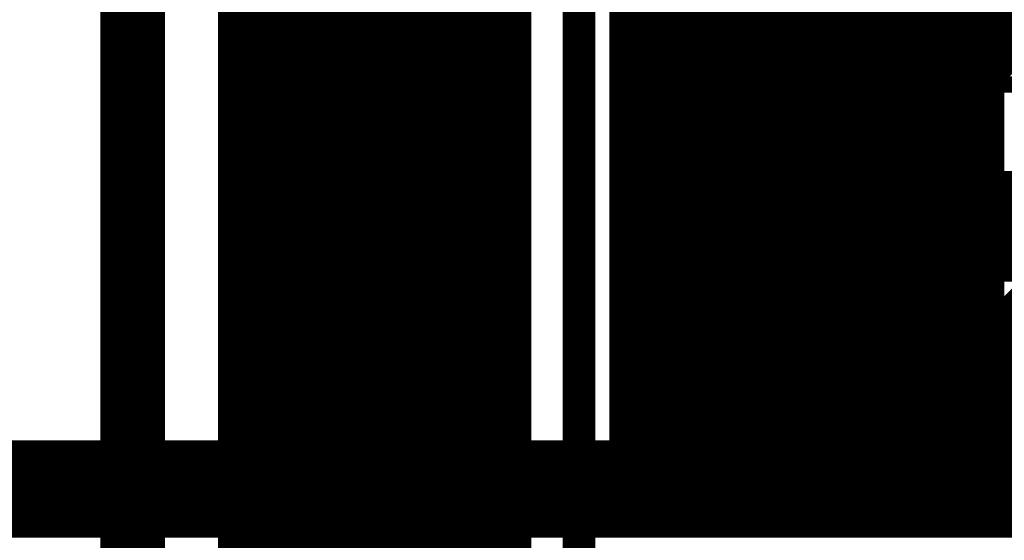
# Model space of a CAD drawing. Extents: x -13 to 79, y -40 to 78.
# Tile 69 of 96: x 21.9 to 28.06, y 37.32 to 40.58. Entities that reach past the tile are written whole.
import ezdxf

# ---------------------------------------------------------------- set-up
doc = ezdxf.new("R2010")
doc.units = 0
for name, color, linetype in [('1', 22, 'CONTINUOUS'), ('16', 175, 'CONTINUOUS'), ('18', 82, 'CONTINUOUS'), ('21', 253, 'CONTINUOUS')]:
    doc.layers.add(name, color=color, linetype=linetype)

# ---------------------------------------------------------------- blocks, each defined once
blk = doc.blocks.new('ROUNDV')
at = {"const_width": 0.5}
blk.add_lwpolyline([(0, -0.25, 1), (0, 0.25, 1), (0, -0.25)], format="xyb", dxfattribs=at)

msp = doc.modelspace()

# ---------------------------------------------------------------- linework, layer by layer
at = {"layer": '1'}
for points, const_width in [([(23.241, 45.085), (23.241, 31.369)], 0.2032), ([(23.876, 31.75), (23.876, 43.942)], 0.4064), ([(24.765, 31.115), (24.765, 43.18)], 0.2032), ([(25.4, 42.545), (25.4, 30.099)], 0.2032), ([(22.606, 32.766), (22.606, 41.783)], 0.4064), ([(27.3, 37.6505), (28.3845, 38.735)], 0.6096), ([(27.3, 37.6375), (27.3, 37.6505)], 0.6096)]:
    msp.add_lwpolyline(points, dxfattribs=dict(at, const_width=const_width))
at = {"layer": '1', "const_width": 0.3048}
for points in [[(27.1922, 37.7583, 1), (27.4078, 37.5427)], [(27.4524, 37.6505, 1), (27.1476, 37.6505)], [(27.1476, 37.6375, 1), (27.4524, 37.6375)]]:
    msp.add_lwpolyline(points, format="xyb", dxfattribs=at)
at = {"layer": '16', "const_width": 0.6096}
for points in [[(27.3, 37.6375), (10.795, 37.6375)], [(29.464, 37.6375), (27.3, 37.6375)]]:
    msp.add_lwpolyline(points, dxfattribs=at)
at = {"layer": '16', "const_width": 0.3048}
for points in [[(27.3, 37.7899, 1), (27.3, 37.4851)], [(27.3, 37.4851, 1), (27.3, 37.7899)]]:
    msp.add_lwpolyline(points, format="xyb", dxfattribs=at)
at = {"layer": '21'}
for points, const_width in [([(32.385, 61.595, 0.4142), (3.175, 32.385)], 3.048), ([(23.3008, 40.5639, 1), (23.25, 40.5639)], 0.0508), ([(23.2575, 40.5819, 1), (23.2934, 40.5459)], 0.0508), ([(23.25, 40.5639, 1), (23.3008, 40.5639)], 0.0508), ([(25.6666, 40.5256, 1), (25.6158, 40.5256)], 0.0508), ([(25.6233, 40.5435, 1), (25.6592, 40.5076)], 0.0508), ([(25.0765, 40.5011, 1), (25.0256, 40.5011)], 0.0508), ([(25.0256, 40.5011, 1), (25.0765, 40.5011)], 0.0508), ([(25.069, 40.4831, 1), (25.0331, 40.519)], 0.0508), ([(25.6158, 40.5256, 1), (25.6666, 40.5256)], 0.0508), ([(23.3008, 40.4225, 1), (23.25, 40.4225)], 0.0508), ([(23.2575, 40.4405, 1), (23.2934, 40.4045)], 0.0508), ([(23.25, 40.4225, 1), (23.3008, 40.4225)], 0.0508), ([(25.6666, 40.3841, 1), (25.6158, 40.3841)], 0.0508), ([(25.0765, 40.3596, 1), (25.0256, 40.3596)], 0.0508), ([(25.0256, 40.3596, 1), (25.0765, 40.3596)], 0.0508), ([(25.069, 40.3417, 1), (25.0331, 40.3776)], 0.0508), ([(25.6158, 40.3841, 1), (25.6666, 40.3841)], 0.0508), ([(25.6233, 40.4021, 1), (25.6592, 40.3662)], 0.0508), ([(23.3008, 40.2811, 1), (23.25, 40.2811)], 0.0508), ([(23.2575, 40.299, 1), (23.2934, 40.2631)], 0.0508), ([(23.25, 40.2811, 1), (23.3008, 40.2811)], 0.0508), ([(25.0765, 40.2182, 1), (25.0256, 40.2182)], 0.0508), ([(25.069, 40.2003, 1), (25.0331, 40.2362)], 0.0508), ([(25.6666, 40.2427, 1), (25.6158, 40.2427)], 0.0508), ([(25.6158, 40.2427, 1), (25.6666, 40.2427)], 0.0508), ([(25.6233, 40.2607, 1), (25.6592, 40.2248)], 0.0508), ([(23.3008, 40.1397, 1), (23.25, 40.1397)], 0.0508), ([(25.0256, 40.2182, 1), (25.0765, 40.2182)], 0.0508), ([(28.0116, 40.1965, 1), (28.0116, 40.1457)], 0.0508), ([(28.037, 40.1711, 1), (27.9862, 40.1711)], 0.0508), ([(23.25, 40.1397, 1), (23.3008, 40.1397)], 0.0508), ([(23.2575, 40.1576, 1), (23.2934, 40.1217)], 0.0508), ([(25.0765, 40.0768, 1), (25.0256, 40.0768)], 0.0508), ([(25.069, 40.0588, 1), (25.0331, 40.0948)], 0.0508), ([(25.6666, 40.1013, 1), (25.6158, 40.1013)], 0.0508), ([(25.6233, 40.1193, 1), (25.6592, 40.0833)], 0.0508), ([(25.6158, 40.1013, 1), (25.6666, 40.1013)], 0.0508), ([(25.0256, 40.0768, 1), (25.0765, 40.0768)], 0.0508), ([(28.037, 40.0675, 1), (27.9862, 40.0675)], 0.0508), ([(27.9862, 40.0675, 1), (28.037, 40.0675)], 0.0508), ([(28.0296, 40.0495, 1), (27.9936, 40.0855)], 0.0508), ([(23.3008, 39.9982, 1), (23.25, 39.9982)], 0.0508), ([(23.25, 39.9982, 1), (23.3008, 39.9982)], 0.0508), ([(23.2575, 40.0162, 1), (23.2934, 39.9803)], 0.0508), ([(25.6666, 39.9599, 1), (25.6158, 39.9599)], 0.0508), ([(25.0765, 39.9354, 1), (25.0256, 39.9354)], 0.0508), ([(25.0256, 39.9354, 1), (25.0765, 39.9354)], 0.0508), ([(25.069, 39.9174, 1), (25.0331, 39.9533)], 0.0508), ([(25.6158, 39.9599, 1), (25.6666, 39.9599)], 0.0508), ([(25.6233, 39.9778, 1), (25.6592, 39.9419)], 0.0508), ([(28.037, 39.9261, 1), (27.9862, 39.9261)], 0.0508), ([(27.9862, 39.9261, 1), (28.037, 39.9261)], 0.0508), ([(28.0296, 39.9081, 1), (27.9936, 39.944)], 0.0508), ([(23.3008, 39.8568, 1), (23.25, 39.8568)], 0.0508), ([(23.2575, 39.8748, 1), (23.2934, 39.8388)], 0.0508), ([(23.25, 39.8568, 1), (23.3008, 39.8568)], 0.0508), ([(25.0765, 39.794, 1), (25.0256, 39.794)], 0.0508), ([(25.0256, 39.794, 1), (25.0765, 39.794)], 0.0508), ([(25.069, 39.776, 1), (25.0331, 39.8119)], 0.0508), ([(25.6666, 39.8184, 1), (25.6158, 39.8184)], 0.0508), ([(25.6158, 39.8184, 1), (25.6666, 39.8184)], 0.0508), ([(25.6233, 39.8364, 1), (25.6592, 39.8005)], 0.0508), ([(28.037, 39.7846, 1), (27.9862, 39.7846)], 0.0508), ([(28.0296, 39.7667, 1), (27.9936, 39.8026)], 0.0508), ([(23.3008, 39.7154, 1), (23.25, 39.7154)], 0.0508), ([(23.2575, 39.7333, 1), (23.2934, 39.6974)], 0.0508), ([(27.9862, 39.7846, 1), (28.037, 39.7846)], 0.0508), ([(23.25, 39.7154, 1), (23.3008, 39.7154)], 0.0508), ([(25.0765, 39.6525, 1), (25.0256, 39.6525)], 0.0508), ([(25.069, 39.6346, 1), (25.0331, 39.6705)], 0.0508), ([(25.6666, 39.677, 1), (25.6158, 39.677)], 0.0508), ([(25.6158, 39.677, 1), (25.6666, 39.677)], 0.0508), ([(25.6233, 39.695, 1), (25.6592, 39.6591)], 0.0508), ([(25.0256, 39.6525, 1), (25.0765, 39.6525)], 0.0508), ([(28.037, 39.6432, 1), (27.9862, 39.6432)], 0.0508), ([(27.9862, 39.6432, 1), (28.037, 39.6432)], 0.0508), ([(28.0296, 39.6253, 1), (27.9936, 39.6612)], 0.0508), ([(23.3008, 39.574, 1), (23.25, 39.574)], 0.0508), ([(23.25, 39.574, 1), (23.3008, 39.574)], 0.0508), ([(23.2575, 39.5919, 1), (23.2934, 39.556)], 0.0508), ([(25.6666, 39.5356, 1), (25.6158, 39.5356)], 0.0508), ([(25.6233, 39.5536, 1), (25.6592, 39.5176)], 0.0508), ([(28.0116, 39.604, 1), (28.0116, 39.5532)], 0.0508), ([(27.9862, 39.5786, 1), (28.037, 39.5786)], 0.0508), ([(28.0884, 39.604, 1), (28.0884, 39.5532)], 0.0508), ([(28.1063, 39.5606, 1), (28.0704, 39.5966)], 0.0508), ([(25.0765, 39.5111, 1), (25.0256, 39.5111)], 0.0508), ([(25.0256, 39.5111, 1), (25.0765, 39.5111)], 0.0508), ([(25.069, 39.4931, 1), (25.0331, 39.5291)], 0.0508), ([(25.6158, 39.5356, 1), (25.6666, 39.5356)], 0.0508), ([(23.3008, 39.4325, 1), (23.25, 39.4325)], 0.0508), ([(23.25, 39.4325, 1), (23.3008, 39.4325)], 0.0508), ([(23.2575, 39.4505, 1), (23.2934, 39.4146)], 0.0508), ([(25.0765, 39.3697, 1), (25.0256, 39.3697)], 0.0508), ([(25.0256, 39.3697, 1), (25.0765, 39.3697)], 0.0508), ([(25.069, 39.3517, 1), (25.0331, 39.3877)], 0.0508), ([(25.6666, 39.3942, 1), (25.6158, 39.3942)], 0.0508), ([(25.6233, 39.4122, 1), (25.6592, 39.3762)], 0.0508), ([(25.6158, 39.3942, 1), (25.6666, 39.3942)], 0.0508), ([(23.3008, 39.2911, 1), (23.25, 39.2911)], 0.0508), ([(23.2575, 39.3091, 1), (23.2934, 39.2732)], 0.0508), ([(23.25, 39.2911, 1), (23.3008, 39.2911)], 0.0508), ([(25.0765, 39.2283, 1), (25.0256, 39.2283)], 0.0508), ([(25.069, 39.2103, 1), (25.0331, 39.2462)], 0.0508), ([(25.6666, 39.2528, 1), (25.6158, 39.2528)], 0.0508), ([(25.6158, 39.2528, 1), (25.6666, 39.2528)], 0.0508), ([(25.6233, 39.2707, 1), (25.6592, 39.2348)], 0.0508), ([(25.0256, 39.2283, 1), (25.0765, 39.2283)], 0.0508), ([(23.3008, 39.1497, 1), (23.25, 39.1497)], 0.0508), ([(23.2575, 39.1677, 1), (23.2934, 39.1317)], 0.0508), ([(23.25, 39.1497, 1), (23.3008, 39.1497)], 0.0508), ([(25.6666, 39.1114, 1), (25.6158, 39.1114)], 0.0508), ([(25.6233, 39.1293, 1), (25.6592, 39.0934)], 0.0508), ([(25.0765, 39.0869, 1), (25.0256, 39.0869)], 0.0508), ([(25.0256, 39.0869, 1), (25.0765, 39.0869)], 0.0508), ([(25.069, 39.0689, 1), (25.0331, 39.1048)], 0.0508), ([(25.6158, 39.1114, 1), (25.6666, 39.1114)], 0.0508), ([(23.3008, 39.0083, 1), (23.25, 39.0083)], 0.0508), ([(23.25, 39.0083, 1), (23.3008, 39.0083)], 0.0508), ([(23.2575, 39.0262, 1), (23.2934, 38.9903)], 0.0508), ([(25.6666, 38.9699, 1), (25.6158, 38.9699)], 0.0508), ([(28.037, 38.9862, 1), (27.9862, 38.9862)], 0.0508), ([(28.0116, 39.0115, 1), (28.0116, 38.9608)], 0.0508), ([(28.0616, 39.0115, 1), (28.0616, 38.9608)], 0.0508), ([(28.0437, 39.0041, 1), (28.0796, 38.9682)], 0.0508), ([(28.0616, 38.9608, 1), (28.0616, 39.0115)], 0.0508), ([(25.0765, 38.9454, 1), (25.0256, 38.9454)], 0.0508), ([(25.0256, 38.9454, 1), (25.0765, 38.9454)], 0.0508), ([(25.069, 38.9275, 1), (25.0331, 38.9634)], 0.0508), ([(25.6158, 38.9699, 1), (25.6666, 38.9699)], 0.0508), ([(25.6233, 38.9879, 1), (25.6592, 38.952)], 0.0508), ([(28.037, 38.9361, 1), (27.9862, 38.9361)], 0.0508), ([(27.9862, 38.9361, 1), (28.037, 38.9361)], 0.0508), ([(28.0296, 38.9182, 1), (27.9936, 38.9541)], 0.0508), ([(23.3008, 38.8669, 1), (23.25, 38.8669)], 0.0508), ([(23.2575, 38.8848, 1), (23.2934, 38.8489)], 0.0508), ([(23.25, 38.8669, 1), (23.3008, 38.8669)], 0.0508), ([(25.0765, 38.804, 1), (25.0256, 38.804)], 0.0508), ([(25.069, 38.786, 1), (25.0331, 38.822)], 0.0508), ([(25.6666, 38.8285, 1), (25.6158, 38.8285)], 0.0508), ([(25.6233, 38.8465, 1), (25.6592, 38.8105)], 0.0508), ([(25.6158, 38.8285, 1), (25.6666, 38.8285)], 0.0508), ([(28.037, 38.7947, 1), (27.9862, 38.7947)], 0.0508), ([(28.0296, 38.7767, 1), (27.9936, 38.8127)], 0.0508), ([(23.3008, 38.7254, 1), (23.25, 38.7254)], 0.0508), ([(25.0256, 38.804, 1), (25.0765, 38.804)], 0.0508), ([(27.9862, 38.7947, 1), (28.037, 38.7947)], 0.0508), ([(23.25, 38.7254, 1), (23.3008, 38.7254)], 0.0508), ([(23.2575, 38.7434, 1), (23.2934, 38.7075)], 0.0508), ([(25.0765, 38.6626, 1), (25.0256, 38.6626)], 0.0508), ([(25.069, 38.6446, 1), (25.0331, 38.6806)], 0.0508), ([(25.6666, 38.6871, 1), (25.6158, 38.6871)], 0.0508), ([(25.6158, 38.6871, 1), (25.6666, 38.6871)], 0.0508), ([(25.6233, 38.705, 1), (25.6592, 38.6691)], 0.0508), ([(25.0256, 38.6626, 1), (25.0765, 38.6626)], 0.0508), ([(28.037, 38.6533, 1), (27.9862, 38.6533)], 0.0508), ([(27.9862, 38.6533, 1), (28.037, 38.6533)], 0.0508), ([(28.0296, 38.6353, 1), (27.9936, 38.6712)], 0.0508), ([(23.3008, 38.584, 1), (23.25, 38.584)], 0.0508), ([(23.2575, 38.602, 1), (23.2934, 38.566)], 0.0508), ([(23.25, 38.584, 1), (23.3008, 38.584)], 0.0508), ([(25.6666, 38.5457, 1), (25.6158, 38.5457)], 0.0508), ([(25.6233, 38.5636, 1), (25.6592, 38.5277)], 0.0508), ([(25.0765, 38.5212, 1), (25.0256, 38.5212)], 0.0508), ([(25.0256, 38.5212, 1), (25.0765, 38.5212)], 0.0508), ([(25.069, 38.5032, 1), (25.0331, 38.5391)], 0.0508), ([(25.6158, 38.5457, 1), (25.6666, 38.5457)], 0.0508), ([(28.037, 38.5119, 1), (27.9862, 38.5119)], 0.0508), ([(27.9862, 38.5119, 1), (28.037, 38.5119)], 0.0508), ([(28.0296, 38.4939, 1), (27.9936, 38.5298)], 0.0508), ([(23.3008, 38.4426, 1), (23.25, 38.4426)], 0.0508), ([(23.2575, 38.4606, 1), (23.2934, 38.4246)], 0.0508), ([(23.25, 38.4426, 1), (23.3008, 38.4426)], 0.0508), ([(25.0765, 38.3797, 1), (25.0256, 38.3797)], 0.0508), ([(25.0256, 38.3797, 1), (25.0765, 38.3797)], 0.0508), ([(25.069, 38.3618, 1), (25.0331, 38.3977)], 0.0508), ([(25.6666, 38.4042, 1), (25.6158, 38.4042)], 0.0508), ([(25.6158, 38.4042, 1), (25.6666, 38.4042)], 0.0508), ([(25.6233, 38.4222, 1), (25.6592, 38.3863)], 0.0508), ([(28.0116, 38.4191, 1), (28.0116, 38.3683)], 0.0508), ([(27.9862, 38.3937, 1), (28.037, 38.3937)], 0.0508), ([(28.0349, 38.4191, 1), (28.0349, 38.3683)], 0.0508), ([(28.0528, 38.3757, 1), (28.0169, 38.4117)], 0.0508), ([(28.0349, 38.3683, 1), (28.0349, 38.4191)], 0.0508), ([(23.3008, 38.3012, 1), (23.25, 38.3012)], 0.0508), ([(23.2575, 38.3191, 1), (23.2934, 38.2832)], 0.0508), ([(23.25, 38.3012, 1), (23.3008, 38.3012)], 0.0508), ([(25.0765, 38.2383, 1), (25.0256, 38.2383)], 0.0508), ([(25.069, 38.2204, 1), (25.0331, 38.2563)], 0.0508), ([(25.6666, 38.2628, 1), (25.6158, 38.2628)], 0.0508), ([(25.6158, 38.2628, 1), (25.6666, 38.2628)], 0.0508), ([(25.6233, 38.2808, 1), (25.6592, 38.2449)], 0.0508), ([(25.0256, 38.2383, 1), (25.0765, 38.2383)], 0.0508), ([(23.3008, 38.1598, 1), (23.25, 38.1598)], 0.0508), ([(23.25, 38.1598, 1), (23.3008, 38.1598)], 0.0508), ([(23.2575, 38.1777, 1), (23.2934, 38.1418)], 0.0508), ([(25.6666, 38.1214, 1), (25.6158, 38.1214)], 0.0508), ([(25.6233, 38.1394, 1), (25.6592, 38.1034)], 0.0508), ([(25.0765, 38.0969, 1), (25.0256, 38.0969)], 0.0508), ([(25.0256, 38.0969, 1), (25.0765, 38.0969)], 0.0508), ([(25.069, 38.0789, 1), (25.0331, 38.1149)], 0.0508), ([(25.6158, 38.1214, 1), (25.6666, 38.1214)], 0.0508), ([(23.3008, 38.0183, 1), (23.25, 38.0183)], 0.0508), ([(23.25, 38.0183, 1), (23.3008, 38.0183)], 0.0508), ([(23.2575, 38.0363, 1), (23.2934, 38.0004)], 0.0508), ([(25.0765, 37.9555, 1), (25.0256, 37.9555)], 0.0508), ([(25.0256, 37.9555, 1), (25.0765, 37.9555)], 0.0508), ([(25.069, 37.9375, 1), (25.0331, 37.9734)], 0.0508), ([(25.6666, 37.98, 1), (25.6158, 37.98)], 0.0508), ([(25.6158, 37.98, 1), (25.6666, 37.98)], 0.0508), ([(25.6233, 37.9979, 1), (25.6592, 37.962)], 0.0508), ([(23.3008, 37.8769, 1), (23.25, 37.8769)], 0.0508), ([(23.2575, 37.8949, 1), (23.2934, 37.8589)], 0.0508), ([(23.25, 37.8769, 1), (23.3008, 37.8769)], 0.0508), ([(25.0765, 37.8141, 1), (25.0256, 37.8141)], 0.0508), ([(25.069, 37.7961, 1), (25.0331, 37.832)], 0.0508), ([(25.6666, 37.8386, 1), (25.6158, 37.8386)], 0.0508), ([(25.6158, 37.8386, 1), (25.6666, 37.8386)], 0.0508), ([(25.6412, 37.8231, 1), (25.6412, 37.7723)], 0.0508), ([(25.6233, 37.8565, 1), (25.6592, 37.8206)], 0.0508), ([(25.7418, 37.8231, 1), (25.7418, 37.7723)], 0.0508), ([(25.7418, 37.7723, 1), (25.7418, 37.8231)], 0.0508), ([(25.8832, 37.8231, 1), (25.8832, 37.7723)], 0.0508), ([(25.8832, 37.7723, 1), (25.8832, 37.8231)], 0.0508), ([(26.0246, 37.8231, 1), (26.0246, 37.7723)], 0.0508), ([(26.0246, 37.7723, 1), (26.0246, 37.8231)], 0.0508), ([(26.1661, 37.8231, 1), (26.1661, 37.7723)], 0.0508), ([(26.1661, 37.7723, 1), (26.1661, 37.8231)], 0.0508), ([(26.3075, 37.8231, 1), (26.3075, 37.7723)], 0.0508), ([(26.3075, 37.7723, 1), (26.3075, 37.8231)], 0.0508), ([(26.4489, 37.8231, 1), (26.4489, 37.7723)], 0.0508), ([(26.4489, 37.7723, 1), (26.4489, 37.8231)], 0.0508), ([(26.5903, 37.8231, 1), (26.5903, 37.7723)], 0.0508), ([(26.5903, 37.7723, 1), (26.5903, 37.8231)], 0.0508), ([(26.7317, 37.8231, 1), (26.7317, 37.7723)], 0.0508), ([(26.7317, 37.7723, 1), (26.7317, 37.8231)], 0.0508), ([(26.8732, 37.8231, 1), (26.8732, 37.7723)], 0.0508), ([(26.8732, 37.7723, 1), (26.8732, 37.8231)], 0.0508), ([(27.0146, 37.8231, 1), (27.0146, 37.7723)], 0.0508), ([(27.0146, 37.7723, 1), (27.0146, 37.8231)], 0.0508), ([(27.156, 37.8231, 1), (27.156, 37.7723)], 0.0508), ([(27.156, 37.7723, 1), (27.156, 37.8231)], 0.0508), ([(27.2974, 37.8231, 1), (27.2974, 37.7723)], 0.0508), ([(27.2974, 37.7723, 1), (27.2974, 37.8231)], 0.0508), ([(27.4388, 37.8231, 1), (27.4388, 37.7723)], 0.0508), ([(27.4388, 37.7723, 1), (27.4388, 37.8231)], 0.0508), ([(27.5803, 37.8231, 1), (27.5803, 37.7723)], 0.0508), ([(27.5803, 37.7723, 1), (27.5803, 37.8231)], 0.0508), ([(27.7217, 37.8231, 1), (27.7217, 37.7723)], 0.0508), ([(27.7217, 37.7723, 1), (27.7217, 37.8231)], 0.0508), ([(27.8631, 37.8231, 1), (27.8631, 37.7723)], 0.0508), ([(27.8631, 37.7723, 1), (27.8631, 37.8231)], 0.0508), ([(28.0045, 37.8231, 1), (28.0045, 37.7723)], 0.0508), ([(28.0116, 37.8266, 1), (28.0116, 37.7758)], 0.0508), ([(28.037, 37.8012, 1), (27.9862, 37.8012)], 0.0508), ([(28.0045, 37.7723, 1), (28.0045, 37.8231)], 0.0508), ([(28.0116, 37.7723, 1), (28.0116, 37.8231)], 0.0508), ([(23.3008, 37.7355, 1), (23.25, 37.7355)], 0.0508), ([(25.0256, 37.8141, 1), (25.0765, 37.8141)], 0.0508), ([(25.6158, 37.7977, 1), (25.6666, 37.7977)], 0.0508), ([(25.7238, 37.8156, 1), (25.7597, 37.7797)], 0.0508), ([(25.8652, 37.8156, 1), (25.9012, 37.7797)], 0.0508), ([(26.0067, 37.8156, 1), (26.0426, 37.7797)], 0.0508), ([(26.1481, 37.8156, 1), (26.184, 37.7797)], 0.0508), ([(26.2895, 37.8156, 1), (26.3254, 37.7797)], 0.0508), ([(26.4309, 37.8156, 1), (26.4669, 37.7797)], 0.0508), ([(26.5723, 37.8156, 1), (26.6083, 37.7797)], 0.0508), ([(26.7138, 37.8156, 1), (26.7497, 37.7797)], 0.0508), ([(26.8552, 37.8156, 1), (26.8911, 37.7797)], 0.0508), ([(26.9966, 37.8156, 1), (27.0325, 37.7797)], 0.0508), ([(27.138, 37.8156, 1), (27.174, 37.7797)], 0.0508), ([(27.2795, 37.8156, 1), (27.3154, 37.7797)], 0.0508), ([(27.4209, 37.8156, 1), (27.4568, 37.7797)], 0.0508), ([(27.5623, 37.8156, 1), (27.5982, 37.7797)], 0.0508), ([(27.7037, 37.8156, 1), (27.7396, 37.7797)], 0.0508), ([(27.8451, 37.8156, 1), (27.8811, 37.7797)], 0.0508), ([(27.9866, 37.8156, 1), (28.0225, 37.7797)], 0.0508), ([(27.9862, 37.7977, 1), (28.037, 37.7977)], 0.0508), ([(23.25, 37.7355, 1), (23.3008, 37.7355)], 0.0508), ([(23.2575, 37.7534, 1), (23.2934, 37.7175)], 0.0508), ([(25.0765, 37.6726, 1), (25.0256, 37.6726)], 0.0508), ([(25.069, 37.6547, 1), (25.0331, 37.6906)], 0.0508), ([(25.0256, 37.6726, 1), (25.0765, 37.6726)], 0.0508), ([(23.3008, 37.5941, 1), (23.25, 37.5941)], 0.0508), ([(23.25, 37.5941, 1), (23.3008, 37.5941)], 0.0508), ([(23.2575, 37.612, 1), (23.2934, 37.5761)], 0.0508), ([(25.0765, 37.5312, 1), (25.0256, 37.5312)], 0.0508), ([(25.0256, 37.5312, 1), (25.0765, 37.5312)], 0.0508), ([(25.069, 37.5133, 1), (25.0331, 37.5492)], 0.0508), ([(23.3008, 37.4526, 1), (23.25, 37.4526)], 0.0508), ([(23.25, 37.4526, 1), (23.3008, 37.4526)], 0.0508), ([(23.2575, 37.4706, 1), (23.2934, 37.4347)], 0.0508), ([(25.0765, 37.3898, 1), (25.0256, 37.3898)], 0.0508), ([(25.0256, 37.3898, 1), (25.0765, 37.3898)], 0.0508), ([(25.069, 37.3718, 1), (25.0331, 37.4078)], 0.0508), ([(23.3008, 37.3112, 1), (23.25, 37.3112)], 0.0508), ([(23.2575, 37.3292, 1), (23.2934, 37.2933)], 0.0508), ([(23.25, 37.3112, 1), (23.3008, 37.3112)], 0.0508)]:
    msp.add_lwpolyline(points, format="xyb", dxfattribs=dict(at, const_width=const_width))
at = {"layer": '21', "const_width": 0.1016}
for points in [[(25.6412, 40.1013), (30.3814, 44.8415)], [(25.6412, 39.9599), (30.3814, 44.7001)], [(25.6412, 39.8184), (30.3814, 44.5586)], [(25.6412, 39.677), (30.3814, 44.4172)], [(25.6412, 40.5256), (29.4379, 44.3222)], [(25.6412, 40.3841), (29.5793, 44.3222)], [(25.6412, 40.2427), (29.7207, 44.3222)], [(25.6412, 39.5356), (30.3814, 44.2758)], [(25.6412, 39.3942), (30.3814, 44.1344)], [(25.6412, 39.2528), (30.3814, 43.993)], [(25.6412, 39.1114), (30.3814, 43.8515)], [(23.2754, 40.5639), (25.0511, 42.3395)], [(23.2754, 40.4225), (25.0511, 42.1981)], [(23.2754, 40.2811), (25.0511, 42.0567)], [(23.2754, 40.1397), (25.0511, 41.9153)], [(23.2754, 39.9982), (25.0511, 41.7739)], [(23.2754, 39.8568), (25.0511, 41.6324)], [(23.2754, 39.7154), (25.0511, 41.491)], [(23.2754, 39.574), (25.0511, 41.3496)], [(25.6412, 38.9699), (28.0116, 41.3403)], [(23.2754, 39.4325), (25.0511, 41.2082)], [(25.6412, 38.8285), (28.0116, 41.1989)], [(23.2754, 39.2911), (25.0511, 41.0667)], [(25.6412, 38.6871), (28.0116, 41.0574)], [(23.2754, 39.1497), (25.0511, 40.9253)], [(25.6412, 38.5457), (28.0116, 40.916)], [(23.2754, 39.0083), (25.0511, 40.7839)], [(25.6412, 38.4042), (28.0116, 40.7746)], [(25.6412, 38.2628), (28.1419, 40.7635)], [(25.6412, 38.1214), (28.2833, 40.7635)], [(25.6412, 37.98), (28.4248, 40.7635)], [(25.6412, 37.8386), (28.5662, 40.7635)], [(23.2754, 40.5639), (23.2754, 40.7053)], [(23.2754, 38.8669), (25.0511, 40.6425)], [(25.0511, 40.6425), (25.0511, 40.5011)], [(25.6412, 40.5256), (25.6412, 40.667)], [(23.2754, 40.4225), (23.2754, 40.5639)], [(25.6412, 40.3841), (25.6412, 40.5256)], [(23.2754, 38.7254), (25.0511, 40.5011)], [(25.0511, 40.5011), (25.0511, 40.3596)], [(23.2754, 40.2811), (23.2754, 40.4225)], [(25.6412, 40.2427), (25.6412, 40.3841)], [(23.2754, 38.584), (25.0511, 40.3596)], [(25.0511, 40.3596), (25.0511, 40.2182)], [(23.2754, 40.1397), (23.2754, 40.2811)], [(23.2754, 38.4426), (25.0511, 40.2182)], [(25.0511, 40.2182), (25.0511, 40.0768)], [(25.6412, 40.1013), (25.6412, 40.2427)], [(23.2754, 39.9982), (23.2754, 40.1397)], [(28.1152, 40.1711), (28.0116, 40.1711)], [(28.0116, 40.1711), (28.0116, 40.0675)], [(23.2754, 38.3012), (25.0511, 40.0768)], [(25.0511, 40.0768), (25.0511, 39.9354)], [(25.6412, 39.9599), (25.6412, 40.1013)], [(28.0616, 38.9862), (29.1965, 40.121)], [(25.7418, 37.7977), (28.0116, 40.0675)], [(28.0116, 40.0675), (28.0116, 39.9261)], [(23.2754, 39.8568), (23.2754, 39.9982)], [(25.6412, 39.8184), (25.6412, 39.9599)], [(23.2754, 38.1598), (25.0511, 39.9354)], [(25.0511, 39.9354), (25.0511, 39.794)], [(25.8832, 37.7977), (28.0116, 39.9261)], [(28.0116, 39.9261), (28.0116, 39.7846)], [(23.2754, 39.7154), (23.2754, 39.8568)], [(23.2754, 38.0183), (25.0511, 39.794)], [(25.0511, 39.794), (25.0511, 39.6525)], [(25.6412, 39.677), (25.6412, 39.8184)], [(26.0246, 37.7977), (28.0116, 39.7846)], [(28.0116, 39.7846), (28.0116, 39.6432)], [(23.2754, 39.574), (23.2754, 39.7154)], [(23.2754, 37.8769), (25.0511, 39.6525)], [(25.0511, 39.6525), (25.0511, 39.5111)], [(25.6412, 39.5356), (25.6412, 39.677)], [(26.1661, 37.7977), (28.0116, 39.6432)], [(28.0116, 39.6432), (28.0116, 39.5786)], [(23.2754, 39.4325), (23.2754, 39.574)], [(25.6412, 39.3942), (25.6412, 39.5356)], [(26.3075, 37.7977), (28.0884, 39.5786)], [(26.4489, 37.7977), (28.2298, 39.5786)], [(26.5903, 37.7977), (28.3712, 39.5786)], [(26.7317, 37.7977), (28.5126, 39.5786)], [(28.0116, 39.5786), (28.0884, 39.5786)], [(28.0884, 39.5786), (28.2298, 39.5786)], [(23.2754, 37.7355), (25.0511, 39.5111)], [(25.0511, 39.5111), (25.0511, 39.3697)], [(23.2754, 39.2911), (23.2754, 39.4325)], [(23.2754, 37.5941), (25.0511, 39.3697)], [(25.0511, 39.3697), (25.0511, 39.2283)], [(25.6412, 39.2528), (25.6412, 39.3942)], [(23.2754, 39.1497), (23.2754, 39.2911)], [(23.2754, 37.4526), (25.0511, 39.2283)], [(25.0511, 39.2283), (25.0511, 39.0869)], [(25.6412, 39.1114), (25.6412, 39.2528)], [(23.2754, 39.0083), (23.2754, 39.1497)], [(25.6412, 38.9699), (25.6412, 39.1114)], [(23.2754, 37.3112), (25.0511, 39.0869)], [(25.0511, 39.0869), (25.0511, 38.9454)], [(23.2754, 38.8669), (23.2754, 39.0083)], [(25.6412, 38.8285), (25.6412, 38.9699)], [(28.0616, 38.9862), (28.0116, 38.9862)], [(28.0116, 38.9862), (28.0116, 38.9361)], [(28.203, 38.9862), (28.0616, 38.9862)], [(23.2754, 37.1698), (25.0511, 38.9454)], [(25.0511, 38.9454), (25.0511, 38.804)], [(26.8732, 37.7977), (28.0116, 38.9361)], [(28.0116, 38.9361), (28.0116, 38.7947)], [(23.2754, 38.7254), (23.2754, 38.8669)], [(23.2754, 37.0284), (25.0511, 38.804)], [(25.0511, 38.804), (25.0511, 38.6626)], [(25.6412, 38.6871), (25.6412, 38.8285)], [(27.0146, 37.7977), (28.0116, 38.7947)], [(28.0116, 38.7947), (28.0116, 38.6533)], [(23.2754, 38.584), (23.2754, 38.7254)], [(23.2754, 36.887), (25.0511, 38.6626)], [(25.0511, 38.6626), (25.0511, 38.5212)], [(25.6412, 38.5457), (25.6412, 38.6871)], [(27.156, 37.7977), (28.0116, 38.6533)], [(28.0116, 38.6533), (28.0116, 38.5119)], [(23.2754, 38.4426), (23.2754, 38.584)], [(25.6412, 38.4042), (25.6412, 38.5457)], [(23.2754, 36.7455), (25.0511, 38.5212)], [(25.0511, 38.5212), (25.0511, 38.3797)], [(27.2974, 37.7977), (28.0116, 38.5119)], [(28.0116, 38.5119), (28.0116, 38.3937)], [(23.2754, 38.3012), (23.2754, 38.4426)], [(23.2754, 36.6041), (25.0511, 38.3797)], [(25.0511, 38.3797), (25.0511, 38.2383)], [(25.6412, 38.2628), (25.6412, 38.4042)], [(27.4388, 37.7977), (28.0349, 38.3937)], [(27.5803, 37.7977), (28.1763, 38.3937)], [(27.7217, 37.7977), (28.3177, 38.3937)], [(27.8631, 37.7977), (28.4591, 38.3937)], [(28.0045, 37.7977), (28.6006, 38.3937)], [(28.0116, 38.3937), (28.0349, 38.3937)], [(28.0349, 38.3937), (28.1763, 38.3937)], [(23.2754, 38.1598), (23.2754, 38.3012)], [(23.2754, 36.4627), (25.0511, 38.2383)], [(25.0511, 38.2383), (25.0511, 38.0969)], [(25.6412, 38.1214), (25.6412, 38.2628)], [(23.2754, 38.0183), (23.2754, 38.1598)], [(25.6412, 37.98), (25.6412, 38.1214)], [(23.2754, 36.3213), (25.0511, 38.0969)], [(25.0511, 38.0969), (25.0511, 37.9555)], [(23.2754, 37.8769), (23.2754, 38.0183)], [(23.2754, 36.1799), (25.0511, 37.9555)], [(25.0511, 37.9555), (25.0511, 37.8141)], [(25.6412, 37.8386), (25.6412, 37.98)], [(23.2754, 37.7355), (23.2754, 37.8769)], [(23.2754, 36.0384), (25.0511, 37.8141)], [(25.0511, 37.8141), (25.0511, 37.6726)], [(25.6412, 37.7977), (25.6412, 37.8386)], [(25.7418, 37.7977), (25.6412, 37.7977)], [(25.8832, 37.7977), (25.7418, 37.7977)], [(26.0246, 37.7977), (25.8832, 37.7977)], [(26.1661, 37.7977), (26.0246, 37.7977)], [(26.3075, 37.7977), (26.1661, 37.7977)], [(26.4489, 37.7977), (26.3075, 37.7977)], [(26.5903, 37.7977), (26.4489, 37.7977)], [(26.7317, 37.7977), (26.5903, 37.7977)], [(26.8732, 37.7977), (26.7317, 37.7977)], [(27.0146, 37.7977), (26.8732, 37.7977)], [(27.156, 37.7977), (27.0146, 37.7977)], [(27.2974, 37.7977), (27.156, 37.7977)], [(27.4388, 37.7977), (27.2974, 37.7977)], [(27.5803, 37.7977), (27.4388, 37.7977)], [(27.7217, 37.7977), (27.5803, 37.7977)], [(27.8631, 37.7977), (27.7217, 37.7977)], [(28.0045, 37.7977), (27.8631, 37.7977)], [(28.0116, 37.7977), (28.0045, 37.7977)], [(28.1495, 37.8012), (28.0116, 37.8012)], [(28.0116, 37.8012), (28.0116, 37.7977)], [(23.2754, 37.5941), (23.2754, 37.7355)], [(23.2754, 35.897), (25.0511, 37.6726)], [(25.0511, 37.6726), (25.0511, 37.5312)], [(23.2754, 37.4526), (23.2754, 37.5941)], [(23.2754, 35.7556), (25.0511, 37.5312)], [(25.0511, 37.5312), (25.0511, 37.3898)], [(23.2754, 37.3112), (23.2754, 37.4526)], [(23.2754, 35.6142), (25.0511, 37.3898)], [(25.0511, 37.3898), (25.0511, 37.2484)], [(23.2754, 37.1698), (23.2754, 37.3112)]]:
    msp.add_lwpolyline(points, dxfattribs=at)

# ---------------------------------------------------------------- block references
at = {"layer": '18', "xscale": 0.5588, "yscale": 0.5588}
for p in [(26.67, 40.005), (26.67, 40.005), (27.3, 37.6375), (27.3, 37.6375)]:
    msp.add_blockref('ROUNDV', p, dxfattribs=at)

doc.saveas('drawing.dxf')
